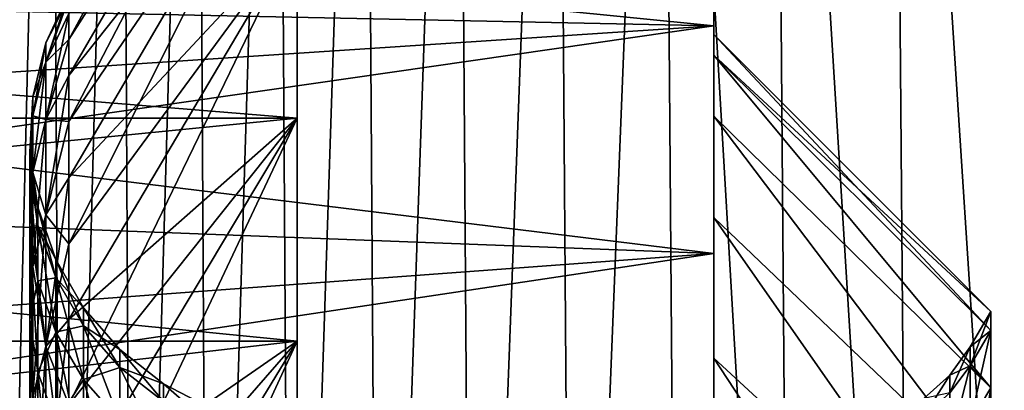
# Model space of a CAD drawing. Header units: metres. Extents: x -36 to 82, y -104 to 104.
# Tile 53 of 245: x -14.36 to -11.997, y -67.154 to -66.264. Entities that reach past the tile are written whole.
import ezdxf

# ---------------------------------------------------------------- set-up
doc = ezdxf.new("R2010")
doc.units = ezdxf.units.M
doc.layers.add('solid_FIT-SHOWER-153_SW0001', color=7, linetype='CONTINUOUS')

msp = doc.modelspace()

# ---------------------------------------------------------------- linework, layer by layer
at = {"layer": 'solid_FIT-SHOWER-153_SW0001'}
for points in [[(-14.693891, -85.322571, 16.90811), (14.69385, -85.322571, 16.90811), (14.69363, -42.661285, 16.90811)], [(-14.693668, -42.661289, 16.90811), (-14.693891, -85.322571, 16.90811), (14.69363, -42.661285, 16.90811)], [(-14.439323, -64.050941, -15.881037), (-14.284212, -64.050941, -16.293539), (-14.415871, -69.388969, -15.563392)], [(-14.284212, -64.050941, -16.293539), (-14.258373, -69.388969, -15.97456), (-14.415871, -69.388969, -15.563392)], [(-14.284212, -64.050941, -16.293539), (-14.116396, -64.050941, -16.678574), (-14.258373, -69.388969, -15.97456)], [(-14.116396, -64.050941, -16.678574), (-14.088142, -69.388969, -16.359228), (-14.258373, -69.388969, -15.97456)], [(-14.116396, -64.050941, -16.678574), (-13.935445, -64.050941, -17.03717), (-14.088142, -69.388969, -16.359228)], [(-13.935445, -64.050941, -17.03717), (-13.904785, -69.388969, -16.718342), (-14.088142, -69.388969, -16.359228)], [(-13.935445, -64.050941, -17.03717), (-13.740934, -64.050941, -17.370361), (-13.904785, -69.388969, -16.718342)], [(-13.740934, -64.050941, -17.370361), (-13.70791, -69.388969, -17.052851), (-13.904785, -69.388969, -16.718342)], [(-13.740934, -64.050941, -17.370361), (-13.532438, -64.050941, -17.679182), (-13.70791, -69.388969, -17.052851)], [(-13.532438, -64.050941, -17.679182), (-13.497123, -69.388969, -17.363703), (-13.70791, -69.388969, -17.052851)], [(-13.532438, -64.050941, -17.679182), (-13.309529, -64.050941, -17.964661), (-13.497123, -69.388969, -17.363703)], [(-13.309529, -64.050941, -17.964661), (-13.272034, -69.388969, -17.651844), (-13.497123, -69.388969, -17.363703)], [(-13.309529, -64.050941, -17.964661), (-13.071781, -64.050941, -18.227833), (-13.272034, -69.388969, -17.651844)], [(-13.071781, -64.050941, -18.227833), (-13.032249, -69.388969, -17.918222), (-13.272034, -69.388969, -17.651844)], [(-13.071781, -64.050941, -18.227833), (-12.818769, -64.050941, -18.469728), (-13.032249, -69.388969, -17.918222)], [(-12.818769, -64.050941, -18.469728), (-12.777379, -69.388969, -18.163788), (-13.032249, -69.388969, -17.918222)], [(-12.818769, -64.050941, -18.469728), (-12.50703, -69.388969, -18.389484), (-12.777379, -69.388969, -18.163788)], [(-12.818769, -64.050941, -18.469728), (-12.550066, -64.050941, -18.691381), (-12.50703, -69.388969, -18.389484)], [(-12.550066, -64.050941, -18.691381), (-12.220849, -69.388969, -18.596258), (-12.50703, -69.388969, -18.389484)], [(-12.550066, -64.050941, -18.691381), (-12.26528, -64.050941, -18.893814), (-12.220849, -69.388969, -18.596258)], [(-12.26528, -64.050941, -18.893814), (-11.918656, -69.388969, -18.785013), (-12.220849, -69.388969, -18.596258)], [(-12.26528, -64.050941, -18.893814), (-11.964172, -64.050941, -19.077991), (-11.918656, -69.388969, -18.785013)], [(-12.693747, -66.300003), (-12.693747, -65), (-12.693747, -65.052246, -1.094522)], [(-12.693747, -66.349304, 1.001204), (-12.693747, -65.052246, 1.094516), (-12.693747, -65)], [(-12.693747, -66.349304, 1.001204), (-12.693747, -65), (-12.693747, -66.300003)], [(-12.693747, -66.496033, -1.989694), (-12.693747, -65.052246, -1.094522), (-12.693747, -65.20787, -2.176212)], [(-12.693747, -66.349304, -1.001199), (-12.693747, -66.300003), (-12.693747, -65.052246, -1.094522)], [(-12.693747, -66.496033, -1.989694), (-12.693747, -66.349304, -1.001199), (-12.693747, -65.052246, -1.094522)], [(-12.693747, -66.496033, 1.989706), (-12.693747, -65.20787, 2.1762), (-12.693747, -65.052246, 1.094516)], [(-12.693747, -66.349304, 1.001204), (-12.693747, -66.496033, 1.989706), (-12.693747, -65.052246, 1.094516)], [(-12.693747, -66.739174, -2.960758), (-12.693747, -65.20787, -2.176212), (-12.693747, -65.465782, -3.239716)], [(-12.693747, -66.739174, -2.960758), (-12.693747, -66.496033, -1.989694), (-12.693747, -65.20787, -2.176212)], [(-12.693747, -66.739174, 2.960776), (-12.693747, -65.465775, 3.239698), (-12.693747, -65.20787, 2.1762)], [(-12.693747, -66.496033, 1.989706), (-12.693747, -66.739174, 2.960776), (-12.693747, -65.20787, 2.1762)], [(-13.693747, -65.300964, -1.069626), (-14.242229, -66.249596, -1.009577), (-14.242229, -66.311485, -1.511324)], [(-13.693747, -65.453278, -2.12894), (-13.693747, -65.300964, -1.069626), (-14.242229, -66.311485, -1.511324)], [(-13.693747, -65.453278, 2.12894), (-14.242229, -66.397911, 2.00943), (-14.242229, -66.311485, 1.511324)], [(-13.693747, -65.453278, 2.12894), (-13.693747, -65.705597, 3.169119), (-14.242229, -66.397911, 2.00943)], [(-13.693747, -65.453278, 2.12894), (-14.242229, -66.311485, 1.511324), (-14.242229, -66.249596, 1.009577)], [(-13.693747, -65.453278, -2.12894), (-14.242229, -66.311485, -1.511324), (-14.242229, -66.397911, -2.00943)], [(-13.693747, -65.453278, -2.12894), (-14.242229, -66.397911, -2.00943), (-14.242229, -66.508675, -2.502696)], [(-13.693747, -65.705597, -3.169119), (-13.693747, -65.453278, -2.12894), (-14.242229, -66.508675, -2.502696)], [(-12.693747, -67.076714, 3.903914), (-12.693747, -65.824028, 4.274648), (-12.693747, -65.465775, 3.239698)], [(-12.693747, -66.739174, 2.960776), (-12.693747, -67.076714, 3.903914), (-12.693747, -65.465775, 3.239698)], [(-12.693747, -67.076706, -3.903892), (-12.693747, -65.465782, -3.239716), (-12.693747, -65.824036, -4.274669)], [(-12.693747, -67.076706, -3.903892), (-12.693747, -66.739174, -2.960758), (-12.693747, -65.465782, -3.239716)], [(-13.693747, -65.705597, 3.169119), (-14.242229, -66.643517, 2.989932), (-14.242229, -66.508675, 2.502696)], [(-13.693747, -65.705597, 3.169119), (-13.693747, -66.056038, 4.18164), (-14.242229, -66.643517, 2.989932)], [(-13.693747, -65.705597, 3.169119), (-14.242229, -66.508675, 2.502696), (-14.242229, -66.397911, 2.00943)], [(-13.693747, -65.705597, -3.169119), (-14.242229, -66.508675, -2.502696), (-14.242229, -66.643517, -2.989932)], [(-13.693747, -65.705597, -3.169119), (-14.242229, -66.643517, -2.989932), (-14.242229, -66.802094, -3.469965)], [(-13.693747, -66.056038, -4.18164), (-13.693747, -65.705597, -3.169119), (-14.242229, -66.802094, -3.469965)], [(-12.693747, -65.824028, 4.274648), (-12.693747, -66.278519, 5.26964), (-15.693172, -66.216026, 5.146831)], [(-15.61887, -65.986824, -4.660813), (-12.693747, -66.278526, -5.269662), (-12.693747, -65.824036, -4.274669)], [(-12.693747, -67.504494, 4.808206), (-12.693747, -66.278519, 5.26964), (-12.693747, -65.824028, 4.274648)], [(-12.693747, -67.076714, 3.903914), (-12.693747, -67.504494, 4.808206), (-12.693747, -65.824028, 4.274648)], [(-12.693747, -67.504478, -4.808182), (-12.693747, -65.824036, -4.274669), (-12.693747, -66.278526, -5.269662)], [(-12.693747, -67.504478, -4.808182), (-12.693747, -67.076706, -3.903892), (-12.693747, -65.824036, -4.274669)], [(-15.61887, -65.986824, -4.660813), (-15.596253, -66.470062, -5.62586), (-12.693747, -66.278526, -5.269662)], [(-19.116396, -66.056038, -4.18164), (-13.693747, -66.056038, -4.18164), (-13.693747, -66.500549, -5.154951)], [(-19.116396, -66.500549, -5.154951), (-19.116396, -66.056038, -4.18164), (-13.693747, -66.500549, -5.154951)], [(-19.116396, -66.500549, 5.154951), (-13.693747, -66.500549, 5.154951), (-13.693747, -66.056038, 4.18164)], [(-19.116396, -66.056038, 4.18164), (-19.116396, -66.500549, 5.154951), (-13.693747, -66.056038, 4.18164)], [(-13.693747, -66.056038, 4.18164), (-14.242229, -66.984039, 3.941639), (-14.242229, -66.802094, 3.469965)], [(-13.693747, -66.056038, 4.18164), (-13.693747, -66.500549, 5.154951), (-14.242229, -66.984039, 3.941639)], [(-13.693747, -66.056038, 4.18164), (-14.242229, -66.802094, 3.469965), (-14.242229, -66.643517, 2.989932)], [(-13.693747, -66.056038, -4.18164), (-14.242229, -66.802094, -3.469965), (-14.242229, -66.984039, -3.941639)], [(-13.693747, -66.056038, -4.18164), (-14.242229, -66.984039, -3.941639), (-14.242229, -67.188911, -4.403818)], [(-13.693747, -66.500549, -5.154951), (-13.693747, -66.056038, -4.18164), (-14.242229, -67.188911, -4.403818)], [(-12.693747, -66.278519, 5.26964), (-15.694099, -66.710732, 6.034914), (-15.693172, -66.216026, 5.146831)], [(-14.242229, -66.199997), (-14.242229, -66.21241, 0.505397), (-14.297119, -66.319916)], [(-14.297119, -66.366013, -0.967678), (-14.242229, -66.199997), (-14.297119, -66.319916)], [(-14.242229, -66.21241, -0.505397), (-14.242229, -66.199997), (-14.297119, -66.366013, -0.967678)], [(-14.242229, -66.21241, 0.505397), (-14.297119, -66.366013, 0.967678), (-14.297119, -66.319916)], [(-14.242229, -66.21241, 0.505397), (-14.242229, -66.249596, 1.009577), (-14.297119, -66.366013, 0.967678)], [(-14.242229, -66.249596, -1.009577), (-14.242229, -66.21241, -0.505397), (-14.297119, -66.366013, -0.967678)], [(-14.242229, -66.249596, 1.009577), (-14.242229, -66.311485, 1.511324), (-14.297119, -66.366013, 0.967678)], [(-14.242229, -66.249596, -1.009577), (-14.297119, -66.366013, -0.967678), (-14.297119, -66.503883, -1.926593)], [(-14.242229, -66.311485, -1.511324), (-14.242229, -66.249596, -1.009577), (-14.297119, -66.503883, -1.926593)], [(-12.693747, -66.278519, 5.26964), (-12.693747, -66.825432, 6.217069), (-15.694099, -66.710732, 6.034914)], [(-15.596253, -66.470062, -5.62586), (-12.693747, -66.825447, -6.217091), (-12.693747, -66.278526, -5.269662)], [(-12.693747, -68.01889, 5.666601), (-12.693747, -66.825432, 6.217069), (-12.693747, -66.278519, 5.26964)], [(-12.693747, -67.504494, 4.808206), (-12.693747, -68.01889, 5.666601), (-12.693747, -66.278519, 5.26964)], [(-12.693747, -68.018875, -5.666578), (-12.693747, -66.278526, -5.269662), (-12.693747, -66.825447, -6.217091)], [(-12.693747, -68.018875, -5.666578), (-12.693747, -67.504478, -4.808182), (-12.693747, -66.278526, -5.269662)], [(-14.242229, -66.311485, 1.511324), (-14.297119, -66.503883, 1.926593), (-14.297119, -66.366013, 0.967678)], [(-14.242229, -66.311485, 1.511324), (-14.242229, -66.397911, 2.00943), (-14.297119, -66.503883, 1.926593)], [(-14.242229, -66.397911, -2.00943), (-14.242229, -66.311485, -1.511324), (-14.297119, -66.503883, -1.926593)], [(-12.029036, -66.964714), (-12.693747, -66.300003), (-12.693747, -66.349304, -1.001199)], [(-12.029036, -67.010628, 0.934622), (-12.693747, -66.349304, 1.001204), (-12.693747, -66.300003)], [(-12.029036, -67.010628, 0.934622), (-12.693747, -66.300003), (-12.029036, -66.964714)], [(-14.297119, -66.319916), (-14.297119, -66.366013, 0.967678), (-14.328734, -66.449326)], [(-14.328734, -66.494835, -0.955377), (-14.297119, -66.319916), (-14.328734, -66.449326)], [(-14.297119, -66.366013, -0.967678), (-14.297119, -66.319916), (-14.328734, -66.494835, -0.955377)], [(-12.029036, -67.147926, -1.860242), (-12.693747, -66.349304, -1.001199), (-12.693747, -66.496033, -1.989694)], [(-12.029036, -67.010628, -0.934622), (-12.029036, -66.964714), (-12.693747, -66.349304, -1.001199)], [(-12.029036, -67.147926, -1.860242), (-12.029036, -67.010628, -0.934622), (-12.693747, -66.349304, -1.001199)], [(-12.029036, -67.147926, 1.860242), (-12.693747, -66.496033, 1.989706), (-12.693747, -66.349304, 1.001204)], [(-12.029036, -67.010628, 0.934622), (-12.029036, -67.147926, 1.860242), (-12.693747, -66.349304, 1.001204)], [(-14.297119, -66.366013, 0.967678), (-14.328734, -66.494835, 0.955377), (-14.328734, -66.449326)], [(-14.297119, -66.366013, 0.967678), (-14.297119, -66.503883, 1.926593), (-14.328734, -66.494835, 0.955377)], [(-14.297119, -66.366013, -0.967678), (-14.328734, -66.494835, -0.955377), (-14.328734, -66.630951, -1.902103)], [(-14.297119, -66.503883, -1.926593), (-14.297119, -66.366013, -0.967678), (-14.328734, -66.630951, -1.902103)], [(-14.242229, -66.397911, 2.00943), (-14.242229, -66.508675, 2.502696), (-14.297119, -66.503883, 1.926593)], [(-14.242229, -66.397911, -2.00943), (-14.297119, -66.503883, -1.926593), (-14.297119, -66.732285, -2.86806)], [(-14.242229, -66.508675, -2.502696), (-14.242229, -66.397911, -2.00943), (-14.297119, -66.732285, -2.86806)], [(-14.328734, -66.449326), (-14.328734, -66.494835, 0.955377), (-14.335262, -66.582375)], [(-14.335262, -66.627281, -0.94273), (-14.328734, -66.449326), (-14.335262, -66.582375)], [(-14.328734, -66.494835, -0.955377), (-14.328734, -66.449326), (-14.335262, -66.627281, -0.94273)], [(-15.596253, -66.470062, -5.62586), (-15.569308, -67.037788, -6.535789), (-12.693747, -66.825447, -6.217091)], [(-19.116396, -66.500549, -5.154951), (-13.693747, -66.500549, -5.154951), (-13.693747, -67.035789, -6.08204)], [(-19.116396, -67.035789, -6.08204), (-19.116396, -66.500549, -5.154951), (-13.693747, -67.035789, -6.08204)], [(-19.116396, -67.035789, 6.08204), (-13.693747, -67.035789, 6.08204), (-13.693747, -66.500549, 5.154951)], [(-19.116396, -66.500549, 5.154951), (-19.116396, -67.035789, 6.08204), (-13.693747, -66.500549, 5.154951)], [(-14.328734, -66.494835, 0.955377), (-14.335262, -66.627281, 0.94273), (-14.335262, -66.582375)], [(-14.328734, -66.494835, 0.955377), (-14.328734, -66.630951, 1.902103), (-14.335262, -66.627281, 0.94273)], [(-14.328734, -66.494835, -0.955377), (-14.335262, -66.627281, -0.94273), (-14.335262, -66.761597, -1.876923)], [(-14.328734, -66.630951, -1.902103), (-14.328734, -66.494835, -0.955377), (-14.335262, -66.761597, -1.876923)], [(-14.297119, -66.503883, 1.926593), (-14.328734, -66.630951, 1.902103), (-14.328734, -66.494835, 0.955377)], [(-14.297119, -66.503883, 1.926593), (-14.297119, -66.732285, 2.86806), (-14.328734, -66.630951, 1.902103)], [(-14.297119, -66.503883, -1.926593), (-14.328734, -66.630951, -1.902103), (-14.328734, -66.856445, -2.831603)], [(-14.297119, -66.732285, -2.86806), (-14.297119, -66.503883, -1.926593), (-14.328734, -66.856445, -2.831603)], [(-14.242229, -66.508675, 2.502696), (-14.297119, -66.732285, 2.86806), (-14.297119, -66.503883, 1.926593)], [(-13.693747, -66.500549, 5.154951), (-14.242229, -67.416214, 4.855386), (-14.242229, -67.188911, 4.403818)], [(-13.693747, -66.500549, 5.154951), (-13.693747, -67.035789, 6.08204), (-14.242229, -67.416214, 4.855386)], [(-13.693747, -66.500549, 5.154951), (-14.242229, -67.188911, 4.403818), (-14.242229, -66.984039, 3.941639)], [(-13.693747, -66.500549, -5.154951), (-14.242229, -67.188911, -4.403818), (-14.242229, -67.416214, -4.855386)], [(-13.693747, -66.500549, -5.154951), (-14.242229, -67.416214, -4.855386), (-14.242229, -67.665398, -5.295258)], [(-13.693747, -67.035789, -6.08204), (-13.693747, -66.500549, -5.154951), (-14.242229, -67.665398, -5.295258)], [(-12.029036, -67.375298, -2.767948), (-12.693747, -66.496033, -1.989694), (-12.693747, -66.739174, -2.960758)], [(-12.029036, -67.375298, -2.767948), (-12.029036, -67.147926, -1.860242), (-12.693747, -66.496033, -1.989694)], [(-12.029036, -67.375298, 2.767948), (-12.693747, -66.739174, 2.960776), (-12.693747, -66.496033, 1.989706)], [(-12.029036, -67.147926, 1.860242), (-12.029036, -67.375298, 2.767948), (-12.693747, -66.496033, 1.989706)], [(-14.242229, -66.508675, 2.502696), (-14.242229, -66.643517, 2.989932), (-14.297119, -66.732285, 2.86806)], [(-14.242229, -66.643517, -2.989932), (-14.242229, -66.508675, -2.502696), (-14.297119, -66.732285, -2.86806)], [(-14.335262, -66.582375), (-14.335262, -66.627281, 0.94273), (-14.316468, -66.714256)], [(-14.316468, -66.758568, -0.930194), (-14.335262, -66.582375), (-14.316468, -66.714256)], [(-14.335262, -66.627281, -0.94273), (-14.335262, -66.582375), (-14.316468, -66.758568, -0.930194)], [(-14.335262, -66.627281, 0.94273), (-14.316468, -66.758568, 0.930194), (-14.316468, -66.714256)], [(-14.335262, -66.627281, 0.94273), (-14.335262, -66.761597, 1.876923), (-14.316468, -66.758568, 0.930194)], [(-14.328734, -66.630951, 1.902103), (-14.335262, -66.761597, 1.876923), (-14.335262, -66.627281, 0.94273)], [(-14.335262, -66.627281, -0.94273), (-14.316468, -66.758568, -0.930194), (-14.316468, -66.891098, -1.851965)], [(-14.335262, -66.761597, -1.876923), (-14.335262, -66.627281, -0.94273), (-14.316468, -66.891098, -1.851965)], [(-14.328734, -66.630951, 1.902103), (-14.328734, -66.856445, 2.831603), (-14.335262, -66.761597, 1.876923)], [(-14.328734, -66.630951, -1.902103), (-14.335262, -66.761597, -1.876923), (-14.335262, -66.984108, -2.794118)], [(-14.328734, -66.856445, -2.831603), (-14.328734, -66.630951, -1.902103), (-14.335262, -66.984108, -2.794118)], [(-14.297119, -66.732285, 2.86806), (-14.328734, -66.856445, 2.831603), (-14.328734, -66.630951, 1.902103)], [(-14.242229, -66.643517, 2.989932), (-14.242229, -66.802094, 3.469965), (-14.297119, -66.732285, 2.86806)], [(-14.242229, -66.643517, -2.989932), (-14.297119, -66.732285, -2.86806), (-14.297119, -67.049141, -3.783554)], [(-14.242229, -66.802094, -3.469965), (-14.242229, -66.643517, -2.989932), (-14.297119, -67.049141, -3.783554)], [(-12.693747, -66.825432, 6.217069), (-15.694725, -67.275574, 6.867311), (-15.694099, -66.710732, 6.034914)], [(-14.316468, -66.714256), (-14.316468, -66.758568, 0.930194), (-14.27303, -66.840187)], [(-14.27303, -66.883926, -0.918224), (-14.316468, -66.714256), (-14.27303, -66.840187)], [(-14.316468, -66.758568, -0.930194), (-14.316468, -66.714256), (-14.27303, -66.883926, -0.918224)], [(-14.297119, -66.732285, 2.86806), (-14.297119, -67.049141, 3.783554), (-14.328734, -66.856445, 2.831603)], [(-14.297119, -66.732285, -2.86806), (-14.328734, -66.856445, -2.831603), (-14.328734, -67.169273, -3.735459)], [(-14.297119, -67.049141, -3.783554), (-14.297119, -66.732285, -2.86806), (-14.328734, -67.169273, -3.735459)], [(-14.242229, -66.802094, 3.469965), (-14.297119, -67.049141, 3.783554), (-14.297119, -66.732285, 2.86806)], [(-12.029036, -67.690544, -3.648997), (-12.693747, -66.739174, -2.960758), (-12.693747, -67.076706, -3.903892)], [(-12.029036, -67.690544, -3.648997), (-12.029036, -67.375298, -2.767948), (-12.693747, -66.739174, -2.960758)], [(-12.029036, -67.690544, 3.648997), (-12.693747, -67.076714, 3.903914), (-12.693747, -66.739174, 2.960776)], [(-12.029036, -67.375298, 2.767948), (-12.029036, -67.690544, 3.648997), (-12.693747, -66.739174, 2.960776)], [(-14.335262, -66.761597, 1.876923), (-14.316468, -66.891098, 1.851965), (-14.316468, -66.758568, 0.930194)], [(-14.335262, -66.761597, 1.876923), (-14.335262, -66.984108, 2.794118), (-14.316468, -66.891098, 1.851965)], [(-14.328734, -66.856445, 2.831603), (-14.335262, -66.984108, 2.794118), (-14.335262, -66.761597, 1.876923)], [(-14.335262, -66.761597, -1.876923), (-14.316468, -66.891098, -1.851965), (-14.316468, -67.110649, -2.756963)], [(-14.335262, -66.984108, -2.794118), (-14.335262, -66.761597, -1.876923), (-14.316468, -67.110649, -2.756963)], [(-14.316468, -66.758568, 0.930194), (-14.27303, -66.883926, 0.918224), (-14.27303, -66.840187)], [(-14.316468, -66.758568, 0.930194), (-14.316468, -66.891098, 1.851965), (-14.27303, -66.883926, 0.918224)], [(-14.316468, -66.758568, -0.930194), (-14.27303, -66.883926, -0.918224), (-14.27303, -67.014748, -1.828132)], [(-14.316468, -66.891098, -1.851965), (-14.316468, -66.758568, -0.930194), (-14.27303, -67.014748, -1.828132)], [(-14.242229, -66.802094, 3.469965), (-14.242229, -66.984039, 3.941639), (-14.297119, -67.049141, 3.783554)], [(-14.242229, -66.984039, -3.941639), (-14.242229, -66.802094, -3.469965), (-14.297119, -67.049141, -3.783554)], [(-12.693747, -66.825432, 6.217069), (-12.693747, -67.460724, 7.10923), (-15.694725, -67.275574, 6.867311)], [(-15.569308, -67.037788, -6.535789), (-12.693747, -67.460739, -7.109248), (-12.693747, -66.825447, -6.217091)], [(-12.693747, -68.615723, 6.471276), (-12.693747, -67.460724, 7.10923), (-12.693747, -66.825432, 6.217069)], [(-12.693747, -68.01889, 5.666601), (-12.693747, -68.615723, 6.471276), (-12.693747, -66.825432, 6.217069)], [(-12.693747, -68.615707, -6.471257), (-12.693747, -66.825447, -6.217091), (-12.693747, -67.460739, -7.109248)], [(-12.693747, -68.615707, -6.471257), (-12.693747, -68.018875, -5.666578), (-12.693747, -66.825447, -6.217091)], [(-14.328734, -66.856445, 2.831603), (-14.328734, -67.169273, 3.735459), (-14.335262, -66.984108, 2.794118)], [(-14.328734, -66.856445, -2.831603), (-14.335262, -66.984108, -2.794118), (-14.335262, -67.292793, -3.686009)], [(-14.328734, -67.169273, -3.735459), (-14.328734, -66.856445, -2.831603), (-14.335262, -67.292793, -3.686009)], [(-14.297119, -67.049141, 3.783554), (-14.328734, -67.169273, 3.735459), (-14.328734, -66.856445, 2.831603)], [(-14.27303, -66.840187), (-14.27303, -66.883926, 0.918224), (-14.206524, -66.955605)], [(-14.206524, -66.998825, -0.907252), (-14.27303, -66.840187), (-14.206524, -66.955605)], [(-14.27303, -66.883926, -0.918224), (-14.27303, -66.840187), (-14.206524, -66.998825, -0.907252)], [(-14.335262, -66.984108, 2.794118), (-14.316468, -67.110649, 2.756963), (-14.316468, -66.891098, 1.851965)], [(-14.316468, -66.891098, 1.851965), (-14.27303, -67.014748, 1.828132), (-14.27303, -66.883926, 0.918224)], [(-14.316468, -66.891098, 1.851965), (-14.316468, -67.110649, 2.756963), (-14.27303, -67.014748, 1.828132)], [(-14.316468, -66.891098, -1.851965), (-14.27303, -67.014748, -1.828132), (-14.27303, -67.231476, -2.721485)], [(-14.316468, -67.110649, -2.756963), (-14.316468, -66.891098, -1.851965), (-14.27303, -67.231476, -2.721485)], [(-14.27303, -66.883926, 0.918224), (-14.206524, -66.998825, 0.907252), (-14.206524, -66.955605)], [(-14.27303, -66.883926, 0.918224), (-14.27303, -67.014748, 1.828132), (-14.206524, -66.998825, 0.907252)], [(-14.27303, -66.883926, -0.918224), (-14.206524, -66.998825, -0.907252), (-14.206524, -67.128082, -1.806289)], [(-14.27303, -67.014748, -1.828132), (-14.27303, -66.883926, -0.918224), (-14.206524, -67.128082, -1.806289)], [(-14.206524, -66.955605), (-14.206524, -66.998825, 0.907252), (-14.119356, -67.056335)], [(-14.119356, -67.099098, -0.897677), (-14.206524, -66.955605), (-14.119356, -67.056335)], [(-14.206524, -66.998825, -0.907252), (-14.206524, -66.955605), (-14.119356, -67.099098, -0.897677)], [(-12.078277, -67.050003), (-12.029036, -66.964714), (-12.029036, -67.010628, -0.934622)], [(-12.078277, -67.095505, 0.926253), (-12.029036, -67.010628, 0.934622), (-12.029036, -66.964714)], [(-12.078277, -67.095505, 0.926253), (-12.029036, -66.964714), (-12.078277, -67.050003)], [(-14.335262, -66.984108, 2.794118), (-14.335262, -67.292793, 3.686009), (-14.316468, -67.110649, 2.756963)], [(-14.328734, -67.169273, 3.735459), (-14.335262, -67.292793, 3.686009), (-14.335262, -66.984108, 2.794118)], [(-14.335262, -66.984108, -2.794118), (-14.316468, -67.110649, -2.756963), (-14.316468, -67.41523, -3.636994)], [(-14.335262, -67.292793, -3.686009), (-14.335262, -66.984108, -2.794118), (-14.316468, -67.41523, -3.636994)], [(-14.242229, -66.984039, 3.941639), (-14.242229, -67.188911, 4.403818), (-14.297119, -67.049141, 3.783554)], [(-14.242229, -66.984039, -3.941639), (-14.297119, -67.049141, -3.783554), (-14.297119, -67.451584, -4.664783)], [(-14.242229, -67.188911, -4.403818), (-14.242229, -66.984039, -3.941639), (-14.297119, -67.451584, -4.664783)], [(-14.27303, -67.014748, 1.828132), (-14.206524, -67.128082, 1.806289), (-14.206524, -66.998825, 0.907252)], [(-14.206524, -66.998825, 0.907252), (-14.119356, -67.099098, 0.897677), (-14.119356, -67.056335)], [(-14.206524, -66.998825, 0.907252), (-14.206524, -67.128082, 1.806289), (-14.119356, -67.099098, 0.897677)], [(-14.206524, -66.998825, -0.907252), (-14.119356, -67.099098, -0.897677), (-14.119356, -67.226997, -1.787225)], [(-14.206524, -67.128082, -1.806289), (-14.206524, -66.998825, -0.907252), (-14.119356, -67.226997, -1.787225)], [(-14.316468, -67.110649, 2.756963), (-14.27303, -67.231476, 2.721485), (-14.27303, -67.014748, 1.828132)], [(-14.27303, -67.014748, 1.828132), (-14.27303, -67.231476, 2.721485), (-14.206524, -67.128082, 1.806289)], [(-14.27303, -67.014748, -1.828132), (-14.206524, -67.128082, -1.806289), (-14.206524, -67.342224, -2.688967)], [(-14.27303, -67.231476, -2.721485), (-14.27303, -67.014748, -1.828132), (-14.206524, -67.342224, -2.688967)], [(-12.078277, -67.095528, -0.926515), (-12.029036, -67.010628, -0.934622), (-12.029036, -67.147926, -1.860242)], [(-12.078277, -67.095528, -0.926515), (-12.078277, -67.050003), (-12.029036, -67.010628, -0.934622)], [(-12.078277, -67.231575, 1.843587), (-12.029036, -67.147926, 1.860242), (-12.029036, -67.010628, 0.934622)], [(-12.078277, -67.231575, 1.843587), (-12.029036, -67.010628, 0.934622), (-12.078277, -67.095505, 0.926253)], [(-19.116396, -67.035789, -6.08204), (-13.693747, -67.035789, -6.08204), (-13.693747, -67.65712, -6.954561)], [(-19.116396, -67.65712, -6.954561), (-19.116396, -67.035789, -6.08204), (-13.693747, -67.65712, -6.954561)], [(-19.116396, -67.65712, 6.954561), (-13.693747, -67.65712, 6.954561), (-13.693747, -67.035789, 6.08204)], [(-19.116396, -67.035789, 6.08204), (-19.116396, -67.65712, 6.954561), (-13.693747, -67.035789, 6.08204)], [(-15.569308, -67.037788, -6.535789), (-15.537547, -67.688637, -7.389852), (-12.693747, -67.460739, -7.109248)], [(-13.693747, -67.035789, 6.08204), (-14.242229, -67.93586, 5.722373), (-14.242229, -67.665398, 5.295258)], [(-13.693747, -67.035789, 6.08204), (-13.693747, -67.65712, 6.954561), (-14.242229, -67.93586, 5.722373)], [(-13.693747, -67.035789, 6.08204), (-14.242229, -67.665398, 5.295258), (-14.242229, -67.416214, 4.855386)], [(-13.693747, -67.035789, -6.08204), (-14.242229, -67.665398, -5.295258), (-14.242229, -67.93586, -5.722373)], [(-13.693747, -67.035789, -6.08204), (-14.242229, -67.93586, -5.722373), (-14.242229, -68.226959, -6.135703)], [(-13.693747, -67.65712, -6.954561), (-13.693747, -67.035789, -6.08204), (-14.242229, -68.226959, -6.135703)], [(-14.297119, -67.049141, 3.783554), (-14.297119, -67.451584, 4.664783), (-14.328734, -67.169273, 3.735459)], [(-14.297119, -67.049141, -3.783554), (-14.328734, -67.169273, -3.735459), (-14.328734, -67.566605, -4.605486)], [(-14.297119, -67.451584, -4.664783), (-14.297119, -67.049141, -3.783554), (-14.328734, -67.566605, -4.605486)], [(-14.242229, -67.188911, 4.403818), (-14.297119, -67.451584, 4.664783), (-14.297119, -67.049141, 3.783554)], [(-14.119356, -67.056335), (-14.119356, -67.099098, 0.897677), (-14.014685, -67.138733)], [(-14.014685, -67.181122, -0.889845), (-14.119356, -67.056335), (-14.014685, -67.138733)], [(-14.119356, -67.099098, -0.897677), (-14.119356, -67.056335), (-14.014685, -67.181122, -0.889845)], [(-12.127429, -67.117653), (-12.078277, -67.050003), (-12.078277, -67.095528, -0.926515)], [(-12.127429, -67.160133, 0.891849), (-12.078277, -67.050003), (-12.127429, -67.117653)], [(-12.078277, -67.095505, 0.926253), (-12.078277, -67.050003), (-12.127429, -67.160133, 0.891849)], [(-12.029036, -68.09063, -4.494904), (-12.693747, -67.076706, -3.903892), (-12.693747, -67.504478, -4.808182)], [(-12.029036, -68.09063, -4.494904), (-12.029036, -67.690544, -3.648997), (-12.693747, -67.076706, -3.903892)], [(-12.029036, -68.09063, 4.494904), (-12.693747, -67.504494, 4.808206), (-12.693747, -67.076714, 3.903914)], [(-12.029036, -67.690544, 3.648997), (-12.029036, -68.09063, 4.494904), (-12.693747, -67.076714, 3.903914)], [(-12.078277, -67.095505, 0.926253), (-12.127429, -67.160133, 0.891849), (-12.127429, -67.287201, 1.775621)], [(-12.078277, -67.231575, 1.843587), (-12.078277, -67.095505, 0.926253), (-12.127429, -67.287201, 1.775621)], [(-12.127429, -67.287201, -1.775621), (-12.078277, -67.095528, -0.926515), (-12.078277, -67.231636, -1.843898)], [(-12.127429, -67.160133, -0.891849), (-12.078277, -67.095528, -0.926515), (-12.127429, -67.287201, -1.775621)], [(-12.127429, -67.117653), (-12.078277, -67.095528, -0.926515), (-12.127429, -67.160133, -0.891849)], [(-12.078277, -67.231636, -1.843898), (-12.078277, -67.095528, -0.926515), (-12.029036, -67.147926, -1.860242)], [(-14.335262, -67.292793, 3.686009), (-14.316468, -67.41523, 3.636994), (-14.316468, -67.110649, 2.756963)], [(-14.316468, -67.110649, 2.756963), (-14.316468, -67.41523, 3.636994), (-14.27303, -67.231476, 2.721485)], [(-14.316468, -67.110649, -2.756963), (-14.27303, -67.231476, -2.721485), (-14.27303, -67.532135, -3.590191)], [(-14.316468, -67.41523, -3.636994), (-14.316468, -67.110649, -2.756963), (-14.27303, -67.532135, -3.590191)], [(-14.206524, -67.128082, 1.806289), (-14.119356, -67.226997, 1.787225), (-14.119356, -67.099098, 0.897677)], [(-14.119356, -67.099098, 0.897677), (-14.014685, -67.181122, 0.889845), (-14.014685, -67.138733)], [(-14.119356, -67.099098, 0.897677), (-14.119356, -67.226997, 1.787225), (-14.014685, -67.181122, 0.889845)], [(-14.119356, -67.099098, -0.897677), (-14.014685, -67.181122, -0.889845), (-14.014685, -67.307907, -1.771631)], [(-14.119356, -67.226997, -1.787225), (-14.119356, -67.099098, -0.897677), (-14.014685, -67.307907, -1.771631)], [(-12.127429, -67.117653), (-12.127429, -67.160133, -0.891849), (-12.18964, -67.173653)], [(-12.18964, -67.215889, 0.886525), (-12.127429, -67.117653), (-12.18964, -67.173653)], [(-12.127429, -67.160133, 0.891849), (-12.127429, -67.117653), (-12.18964, -67.215889, 0.886525)], [(-14.27303, -67.231476, 2.721485), (-14.206524, -67.342224, 2.688967), (-14.206524, -67.128082, 1.806289)], [(-14.206524, -67.128082, 1.806289), (-14.206524, -67.342224, 2.688967), (-14.119356, -67.226997, 1.787225)], [(-14.206524, -67.128082, -1.806289), (-14.119356, -67.226997, -1.787225), (-14.119356, -67.438873, -2.660587)], [(-14.206524, -67.342224, -2.688967), (-14.206524, -67.128082, -1.806289), (-14.119356, -67.438873, -2.660587)], [(-14.014685, -67.138733), (-14.014685, -67.181122, 0.889845), (-13.896299, -67.199806)], [(-13.896299, -67.24192, -0.884039), (-14.014685, -67.138733), (-13.896299, -67.199806)], [(-14.014685, -67.181122, -0.889845), (-14.014685, -67.138733), (-13.896299, -67.24192, -0.884039)], [(-12.078277, -67.231636, -1.843898), (-12.029036, -67.147926, -1.860242), (-12.029036, -67.375298, -2.767948)], [(-12.078277, -67.456909, 2.743166), (-12.029036, -67.375298, 2.767948), (-12.029036, -67.147926, 1.860242)], [(-12.078277, -67.456909, 2.743166), (-12.029036, -67.147926, 1.860242), (-12.078277, -67.231575, 1.843587)]]:
    msp.add_3dface(points, dxfattribs=at)

doc.saveas('drawing.dxf')
